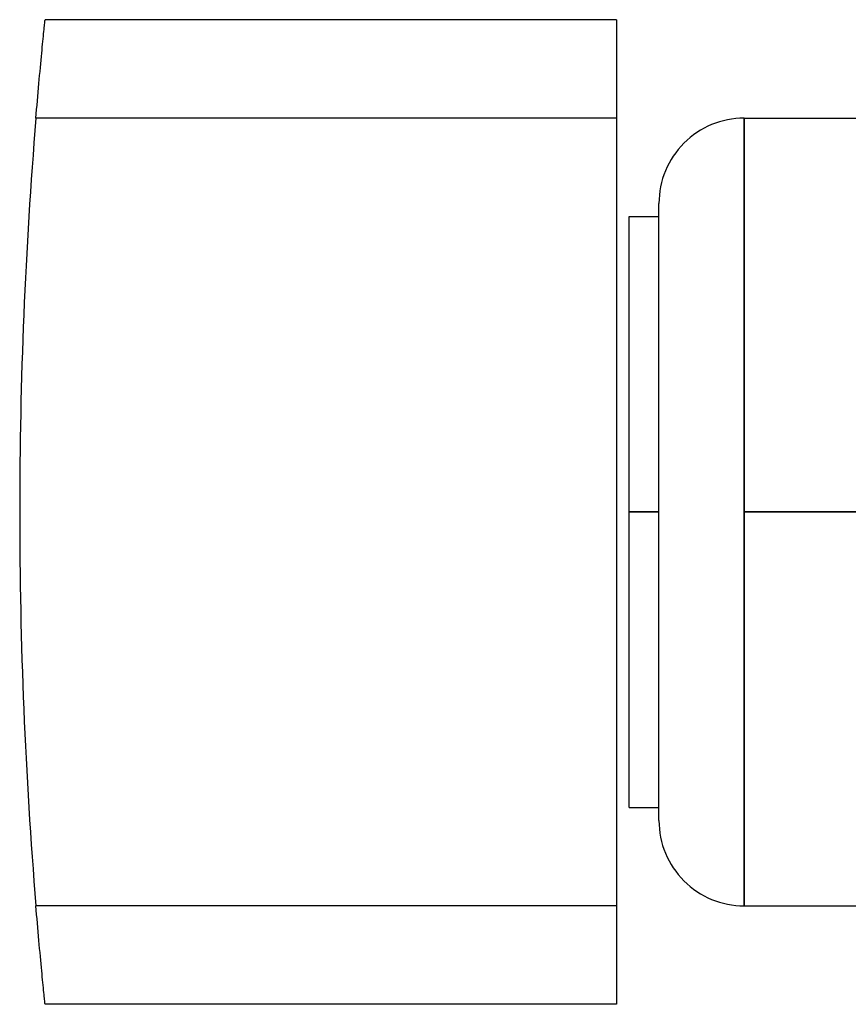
# Model space of a CAD drawing. Header units: millimetres. Extents: x -130 to 54, y -185 to 185.
# Tile 23 of 78: x -130 to -66, y -38 to 38. Entities that reach past the tile are written whole.
import ezdxf

# ---------------------------------------------------------------- set-up
doc = ezdxf.new("R2010")
doc.units = ezdxf.units.MM
doc.layers.add('MAIN-1', color=7, linetype='Continuous')
doc.layers.add('MAIN-2', color=7, linetype='Continuous')

msp = doc.modelspace()

# ---------------------------------------------------------------- linework, layer by layer
at = {"layer": 'MAIN-1'}
for p, q in [((-83.8, 38.1), (-128.033, 38.1)), ((-83.8, 38.1), (-83.8, 30.48)), ((-128.127, 37.181), (-128.111, 37.339)), ((-128.111, 37.339), (-128.096, 37.484)), ((-128.096, 37.484), (-128.083, 37.614)), ((-128.083, 37.614), (-128.071, 37.729)), ((-128.071, 37.729), (-128.061, 37.829)), ((-128.061, 37.829), (-128.052, 37.913)), ((-128.052, 37.913), (-128.045, 37.981)), ((-128.045, 37.981), (-128.04, 38.034)), ((-128.04, 38.034), (-128.036, 38.071)), ((-128.036, 38.071), (-128.034, 38.093)), ((-128.034, 38.093), (-128.033, 38.1)), ((-128.203, 36.42), (-128.183, 36.628)), ((-128.183, 36.628), (-128.163, 36.824)), ((-128.163, 36.824), (-128.144, 37.009)), ((-128.144, 37.009), (-128.127, 37.181)), ((-128.269, 35.746), (-128.247, 35.979)), ((-128.247, 35.979), (-128.225, 36.204)), ((-128.225, 36.204), (-128.203, 36.42)), ((-128.344, 34.972), (-128.318, 35.242)), ((-128.318, 35.242), (-128.293, 35.5)), ((-128.293, 35.5), (-128.269, 35.746)), ((-128.425, 34.098), (-128.397, 34.399)), ((-128.397, 34.399), (-128.37, 34.691)), ((-128.37, 34.691), (-128.344, 34.972)), ((-128.483, 33.472), (-128.454, 33.789)), ((-128.454, 33.789), (-128.425, 34.098)), ((-128.571, 32.489), (-128.541, 32.821)), ((-128.541, 32.821), (-128.512, 33.149)), ((-128.512, 33.149), (-128.483, 33.472)), ((-128.629, 31.817), (-128.6, 32.154)), ((-128.6, 32.154), (-128.571, 32.489)), ((-128.687, 31.144), (-128.658, 31.48)), ((-128.658, 31.48), (-128.629, 31.817)), ((-128.742, 30.48), (-128.715, 30.81)), ((-83.8, 30.48), (-128.742, 30.48)), ((-128.715, 30.81), (-128.687, 31.144)), ((-83.8, 30.48), (-83.8, -30.48)), ((-73.9, 0), (-73.9, 30.48)), ((-73.9, 30.48), (-64, 30.48)), ((-80.5, -23.88), (-80.5, 23.88)), ((-82.8, 0), (-82.8, 22.86)), ((-82.8, 22.86), (-80.5, 22.86)), ((-82.8, -22.86), (-82.8, 0)), ((-82.8, 0), (-80.5, 0)), ((-73.9, -30.48), (-73.9, 0)), ((-73.9, 0), (-64, 0)), ((-82.8, -22.86), (-80.5, -22.86)), ((-128.715, -30.81), (-128.742, -30.48)), ((-83.8, -30.48), (-128.742, -30.48)), ((-83.8, -30.48), (-83.8, -38.1)), ((-73.9, -30.48), (-64, -30.48)), ((-128.687, -31.144), (-128.715, -30.81)), ((-128.658, -31.48), (-128.687, -31.144)), ((-128.629, -31.817), (-128.658, -31.48)), ((-128.6, -32.154), (-128.629, -31.817)), ((-128.571, -32.489), (-128.6, -32.154)), ((-128.541, -32.821), (-128.571, -32.489)), ((-128.512, -33.149), (-128.541, -32.821)), ((-128.483, -33.472), (-128.512, -33.149)), ((-128.454, -33.789), (-128.483, -33.472)), ((-128.425, -34.098), (-128.454, -33.789)), ((-128.397, -34.399), (-128.425, -34.098)), ((-128.37, -34.691), (-128.397, -34.399)), ((-128.344, -34.972), (-128.37, -34.691)), ((-128.318, -35.242), (-128.344, -34.972)), ((-128.293, -35.5), (-128.318, -35.242)), ((-128.269, -35.746), (-128.293, -35.5)), ((-128.247, -35.979), (-128.269, -35.746)), ((-128.225, -36.204), (-128.247, -35.979)), ((-128.203, -36.42), (-128.225, -36.204)), ((-128.183, -36.628), (-128.203, -36.42)), ((-128.163, -36.824), (-128.183, -36.628)), ((-128.144, -37.009), (-128.163, -36.824)), ((-128.127, -37.181), (-128.144, -37.009)), ((-128.111, -37.339), (-128.127, -37.181)), ((-128.096, -37.484), (-128.111, -37.339)), ((-128.083, -37.614), (-128.096, -37.484)), ((-128.071, -37.729), (-128.083, -37.614)), ((-128.061, -37.829), (-128.071, -37.729)), ((-128.052, -37.913), (-128.061, -37.829)), ((-128.045, -37.981), (-128.052, -37.913)), ((-128.04, -38.034), (-128.045, -37.981)), ((-128.036, -38.071), (-128.04, -38.034)), ((-128.034, -38.093), (-128.036, -38.071)), ((-128.033, -38.1), (-128.034, -38.093)), ((-83.8, -38.1), (-128.033, -38.1))]:
    msp.add_line(p, q, dxfattribs=at)
for centre, radius, start, end in [((240, 0), 370, 175.27472, 180.00002), ((-73.9, 23.88), 6.6, 89.99998, 180.00002), ((240, 0), 370, 179.99998, 184.72528), ((-73.9, -23.88), 6.6, 180.00002, 270.00002)]:
    msp.add_arc(centre, radius, start, end, dxfattribs=at)
at = {"layer": 'MAIN-2'}
for p, q in [((-128.033, 38.1), (-128.033, 38.1)), ((-83.8, 38.1), (-83.8, 38.1)), ((-83.8, 30.48), (-128.742, 30.48)), ((-73.9, 30.48), (-73.9, 0)), ((-80.5, 0), (-82.8, 0)), ((-64, 0), (-73.9, 0)), ((-130, 0), (-130, 0)), ((-73.9, 0), (-73.9, -30.48)), ((-83.8, -30.48), (-128.742, -30.48)), ((-128.033, -38.1), (-128.033, -38.1)), ((-83.8, -38.1), (-83.8, -38.1))]:
    msp.add_line(p, q, dxfattribs=at)

doc.saveas('drawing.dxf')
